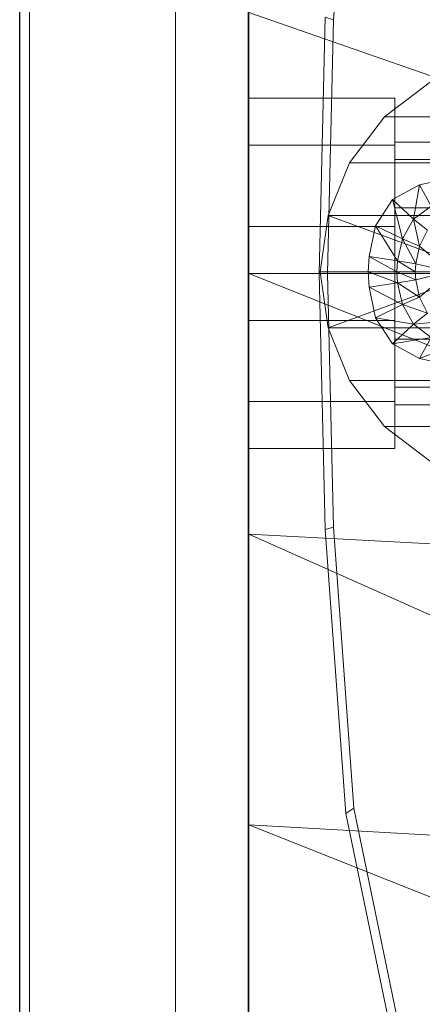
# Model space of a CAD drawing. Header units: metres. Extents: x 391.1 to 427.5, y 12.8 to 28.4.
# Tile 87 of 206: x 403.3571 to 403.4123, y 26.5847 to 26.7196. Entities that reach past the tile are written whole.
import ezdxf

# ---------------------------------------------------------------- set-up
doc = ezdxf.new("R2010")
doc.units = ezdxf.units.M
for name, color, linetype, lineweight in [('02_MOBILIARIO', 7, 'Continuous', 18), ('A-DETL-____-MBND', 7, 'Continuous', 18), ('A-GENM-____-OTLN', 7, 'Continuous', 18), ('A-WALL-____-MCUT', 7, 'Continuous', 25), ('A-WALL-____-OTLN', 7, 'Continuous', 25)]:
    doc.layers.add(name, color=color, linetype=linetype, lineweight=lineweight)

# ---------------------------------------------------------------- blocks, each defined once
blk = doc.blocks.new('Family - Rentamans PA-152299-03_TEL_P0A')
at = {"layer": 'A-DETL-____-MBND', "color": 253, "true_color": 0xaaaaaa}
for p, q in [((0, 0.36146), (0, 0.00406)), ((0.01159, 0.21751), (0.01437, 0.25599)), ((0, 0.2185), (0, 0.18276)), ((0, 0.2185), (0.10273, 0.18276)), ((0.00965, 0.18276), (0.01046, 0.21786)), ((0.01159, 0.21751), (0.01046, 0.21786)), ((0.01079, 0.18276), (0.01159, 0.21751)), ((0.02487, 0.20899), (0.01857, 0.20419)), ((0, 0.20033), (0, 0.20676)), ((0, 0.20676), (0.02, 0.20676)), ((0, 0.20676), (0.02, 0.20676)), ((0, 0.20676), (0, 0.20033)), ((0.02, 0.20033), (0.02, 0.20676)), ((0.02, 0.20676), (0.02, 0.20033)), ((0.01857, 0.20419), (0.01377, 0.19789)), ((0.01857, 0.20419), (0.04047, 0.20419)), ((0, 0.20033), (0, 0.18919)), ((0.02, 0.20033), (0, 0.20033)), ((0, 0.18919), (0, 0.20033)), ((0, 0.20033), (0.02, 0.20033)), ((0.02, 0.19835), (0.02, 0.20076)), ((0.02, 0.20076), (0.02, 0.19835)), ((0.1147, 0.20076), (0.02, 0.20076)), ((0.02, 0.20033), (0.02, 0.18919)), ((0.02, 0.18919), (0.02, 0.20033)), ((0.02, 0.19176), (0.02, 0.19835)), ((0.02, 0.19835), (0.02, 0.19176)), ((0.02, 0.19835), (0.1057, 0.19835)), ((0.1057, 0.19835), (0.02, 0.19835)), ((0.01377, 0.19789), (0.01087, 0.19069)), ((0.01377, 0.19789), (0.03567, 0.19789)), ((0.02337, 0.19489), (0.02747, 0.19579)), ((0.02337, 0.19489), (0.02747, 0.19579)), ((0.01967, 0.19289), (0.02337, 0.19489)), ((0.01967, 0.19289), (0.02337, 0.19489)), ((0.02337, 0.19489), (0.02257, 0.19019)), ((0.02337, 0.19489), (0.02497, 0.19199)), ((0.01737, 0.18929), (0.01967, 0.19289)), ((0.01737, 0.18929), (0.01967, 0.19289)), ((0.01967, 0.19289), (0.02107, 0.18749)), ((0.01967, 0.19289), (0.02257, 0.19019)), ((0.02, 0.19176), (0.02, 0.18276)), ((0.02, 0.18276), (0.02, 0.19176)), ((0.09911, 0.19176), (0.02, 0.19176)), ((0.09911, 0.19176), (0.02, 0.19176)), ((0.02257, 0.19019), (0.02497, 0.19199)), ((0.01087, 0.19069), (0.00977, 0.18299)), ((0.01087, 0.19069), (0.03277, 0.19069)), ((0.01087, 0.19069), (0.03177, 0.18299)), ((0, 0.18919), (0.02, 0.18919)), ((0, 0.18919), (0, 0.17633)), ((0, 0.17633), (0, 0.18919)), ((0, 0.18919), (0.02, 0.18919)), ((0.01647, 0.18509), (0.01737, 0.18929)), ((0.01647, 0.18509), (0.01737, 0.18929)), ((0.02037, 0.18449), (0.01737, 0.18929)), ((0.01737, 0.18929), (0.02107, 0.18749)), ((0.02, 0.18919), (0.02, 0.17633)), ((0.02, 0.17633), (0.02, 0.18919)), ((0.02107, 0.18749), (0.02257, 0.19019)), ((0.02257, 0.19019), (0.02337, 0.18649)), ((0.02257, 0.19019), (0.02447, 0.18869)), ((0.02337, 0.18649), (0.02447, 0.18869)), ((0.02037, 0.18449), (0.02107, 0.18749)), ((0.02107, 0.18749), (0.02287, 0.18409)), ((0.02107, 0.18749), (0.02337, 0.18649)), ((0.02287, 0.18409), (0.02337, 0.18649)), ((0.02337, 0.18649), (0.02747, 0.18299)), ((0.01637, 0.18299), (0.01647, 0.18509)), ((0.01637, 0.18299), (0.01647, 0.18509)), ((0.02027, 0.18299), (0.01647, 0.18509)), ((0.01647, 0.18509), (0.02037, 0.18449)), ((0.02027, 0.18299), (0.02037, 0.18449)), ((0.02277, 0.18299), (0.02037, 0.18449)), ((0.02037, 0.18449), (0.02287, 0.18409)), ((0.02277, 0.18299), (0.02287, 0.18409)), ((0.02287, 0.18409), (0.02747, 0.18299)), ((0, 0.18276), (0, 0.14702)), ((0, 0.18276), (0.10273, 0.14157)), ((0.10273, 0.18276), (0, 0.18276)), ((0.01046, 0.14766), (0.00965, 0.18276)), ((0.01079, 0.18276), (0.00965, 0.18276)), ((0.00977, 0.18299), (0.03177, 0.18299)), ((0.00977, 0.18299), (0.01087, 0.17529)), ((0.01159, 0.14801), (0.01079, 0.18276)), ((0.01087, 0.17529), (0.03177, 0.18299)), ((0.02027, 0.18299), (0.01637, 0.18299)), ((0.02037, 0.18149), (0.01637, 0.18299)), ((0.01647, 0.18089), (0.01637, 0.18299)), ((0.01647, 0.18089), (0.01637, 0.18299)), ((0.02, 0.18276), (0.02, 0.17376)), ((0.02, 0.17376), (0.02, 0.18276)), ((0.0967, 0.18276), (0.02, 0.18276)), ((0.0967, 0.18276), (0.02, 0.18276)), ((0.02277, 0.18299), (0.02027, 0.18299)), ((0.02287, 0.18189), (0.02027, 0.18299)), ((0.02037, 0.18149), (0.02027, 0.18299)), ((0.02747, 0.18299), (0.02277, 0.18299)), ((0.02287, 0.18189), (0.02277, 0.18299)), ((0.02747, 0.18299), (0.02287, 0.18189)), ((0.02747, 0.18299), (0.02337, 0.17949)), ((0.02037, 0.18149), (0.01647, 0.18089)), ((0.02107, 0.17849), (0.01647, 0.18089)), ((0.01737, 0.17669), (0.01647, 0.18089)), ((0.01737, 0.17669), (0.01647, 0.18089)), ((0.02287, 0.18189), (0.02037, 0.18149)), ((0.02337, 0.17949), (0.02037, 0.18149)), ((0.02107, 0.17849), (0.02037, 0.18149)), ((0.02337, 0.17949), (0.02287, 0.18189)), ((0.02337, 0.17949), (0.02107, 0.17849)), ((0.02447, 0.17729), (0.02337, 0.17949)), ((0.02107, 0.17849), (0.01737, 0.17669)), ((0.02447, 0.17729), (0.02107, 0.17849)), ((0.02257, 0.17579), (0.02107, 0.17849)), ((0.02447, 0.17729), (0.02257, 0.17579)), ((0, 0.17633), (0.02, 0.17633)), ((0, 0.17633), (0, 0.16519)), ((0, 0.16519), (0, 0.17633)), ((0, 0.17633), (0.02, 0.17633)), ((0.02257, 0.17579), (0.01737, 0.17669)), ((0.01967, 0.17309), (0.01737, 0.17669)), ((0.01967, 0.17309), (0.01737, 0.17669)), ((0.02257, 0.17579), (0.01967, 0.17309)), ((0.02, 0.17633), (0.02, 0.16519)), ((0.02, 0.16519), (0.02, 0.17633)), ((0.02657, 0.17619), (0.02257, 0.17579)), ((0.02497, 0.17399), (0.02257, 0.17579)), ((0.01087, 0.17529), (0.03277, 0.17529)), ((0.01087, 0.17529), (0.01377, 0.16809)), ((0.02497, 0.17399), (0.01967, 0.17309)), ((0.02337, 0.17109), (0.01967, 0.17309)), ((0.02337, 0.17109), (0.01967, 0.17309)), ((0.02, 0.17376), (0.02, 0.16717)), ((0.02, 0.16717), (0.02, 0.17376)), ((0.09911, 0.17376), (0.02, 0.17376)), ((0.09911, 0.17376), (0.02, 0.17376)), ((0.02497, 0.17399), (0.02337, 0.17109)), ((0.02837, 0.17299), (0.02337, 0.17109)), ((0.02747, 0.17019), (0.02337, 0.17109)), ((0.02747, 0.17019), (0.02337, 0.17109)), ((0.01377, 0.16809), (0.03567, 0.16809)), ((0.01377, 0.16809), (0.01857, 0.16179)), ((0.02, 0.16717), (0.02, 0.16476)), ((0.02, 0.16476), (0.02, 0.16717)), ((0.1057, 0.16717), (0.02, 0.16717)), ((0.1057, 0.16717), (0.02, 0.16717)), ((0, 0.16519), (0.02, 0.16519)), ((0, 0.16519), (0, 0.15876)), ((0, 0.15876), (0, 0.16519)), ((0, 0.16519), (0.02, 0.16519)), ((0.02, 0.16519), (0.02, 0.15876)), ((0.02, 0.15876), (0.02, 0.16519)), ((0.1147, 0.16476), (0.02, 0.16476)), ((0.01857, 0.16179), (0.04047, 0.16179)), ((0.01857, 0.16179), (0.02487, 0.15699)), ((0, 0.15876), (0.02, 0.15876)), ((0, 0.15876), (0.02, 0.15876)), ((0.01159, 0.14801), (0.01046, 0.14766)), ((0.01327, 0.10879), (0.01046, 0.14766)), ((0.01437, 0.10952), (0.01159, 0.14801)), ((0, 0.14702), (0, 0.10722)), ((0.10273, 0.14157), (0, 0.14702)), ((0, 0.14702), (0.10273, 0.10137)), ((0.01437, 0.10952), (0.01327, 0.10879)), ((0.02062, 0.07939), (0.01437, 0.10952)), ((0.01958, 0.07835), (0.01327, 0.10879)), ((0, 0.10722), (0, 0.06579)), ((0.10273, 0.10137), (0, 0.10722)), ((0, 0.10722), (0.10273, 0.06628))]:
    blk.add_line(p, q, dxfattribs=at)
blk = doc.blocks.new('Family - Evans PA-152341-03_TEL_P0A')
at = {"layer": 'A-WALL-____-MCUT', "color": 253, "true_color": 0xaaaaaa}
blk.add_line((2.08, 0), (4.42866, 0), dxfattribs=at)
at = {"layer": 'A-WALL-____-OTLN', "color": 253, "true_color": 0xaaaaaa}
blk.add_line((0, 0), (4.42866, 0), dxfattribs=at)
at = {"layer": 'A-WALL-____-OTLN', "color": 253, "lineweight": 18, "true_color": 0xaaaaaa}
blk.add_line((0, 0), (4.42866, 0), dxfattribs=at)
blk = doc.blocks.new('Family - LONDR55-XX_ZZ-ARQ-CAA-M3D-Londres55-V1-03_TEL_P0A')
at = {"layer": 'A-GENM-____-OTLN', "color": 253, "true_color": 0xaaaaaa}
for p, q in [((0.6, 0.03), (0, 0.03)), ((0.6, 0.03), (0, 0.03)), ((0.6, 0.01), (0, 0.01)), ((0, 0.01), (0.6, 0.01)), ((0, 0.01), (0.6, 0.01)), ((0, 0.01), (0.6, 0.01)), ((0, 0), (0.6, 0)), ((0.6, 0), (0, 0))]:
    blk.add_line(p, q, dxfattribs=at)
blk = doc.blocks.new('Family - Mirall PA-152436-03_TEL_P0A')
blk.add_blockref('Family - LONDR55-XX_ZZ-ARQ-CAA-M3D-Londres55-V1-03_TEL_P0A', (0, 0))
blk = doc.blocks.new('LONDR55-XX_ZZ-ARQ-CAA-M3D-Londres55_ifc-1-03_TEL_P0A')
at = {"layer": '02_MOBILIARIO', "color": 253, "lineweight": 18, "true_color": 0xaaaaaa}
blk.add_blockref('Family - Rentamans PA-152299-03_TEL_P0A', (403.38854, 26.50211), dxfattribs=at)
at = {"layer": 'A-GENM-____-OTLN', "color": 253, "lineweight": 18, "true_color": 0xaaaaaa, "rotation": 90}
blk.add_blockref('Family - Mirall PA-152436-03_TEL_P0A', (403.38847, 26.37206), dxfattribs=at)
at = {"layer": 'A-WALL-____-OTLN', "color": 253, "lineweight": 18, "true_color": 0xaaaaaa, "rotation": 90}
blk.add_blockref('Family - Evans PA-152341-03_TEL_P0A', (403.35714, 23.64959), dxfattribs=at)

msp = doc.modelspace()

# ---------------------------------------------------------------- block references
at = {"lineweight": 5}
msp.add_blockref('LONDR55-XX_ZZ-ARQ-CAA-M3D-Londres55_ifc-1-03_TEL_P0A', (0, 0), dxfattribs=at)

doc.saveas('drawing.dxf')
